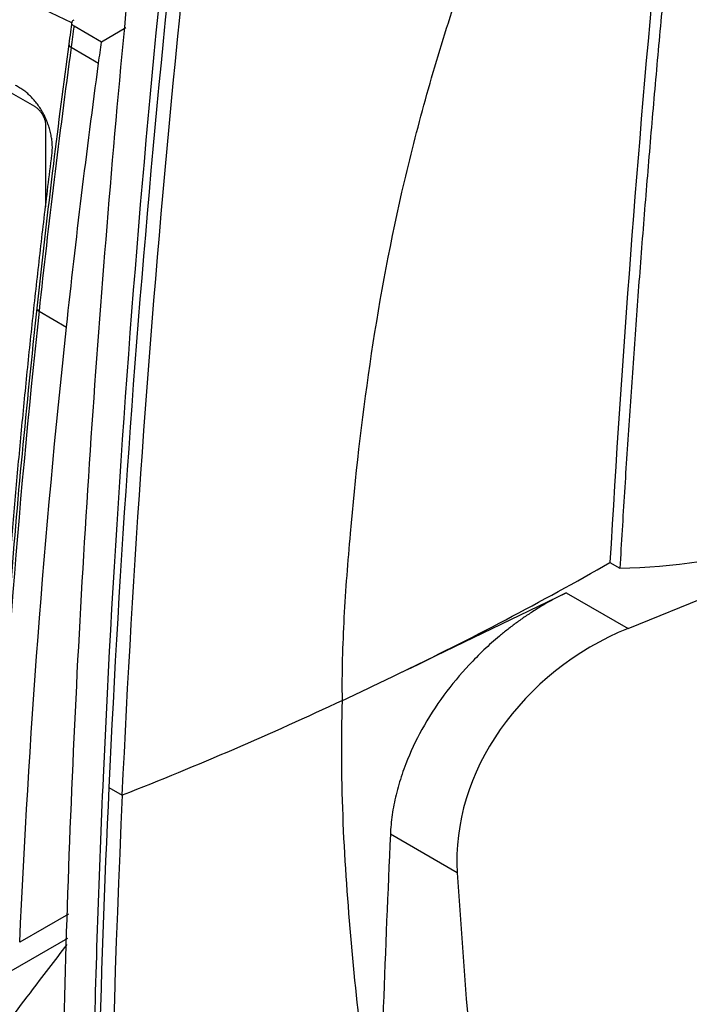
# Model space of a CAD drawing. Header units: millimetres. Extents: x -1263 to 1500, y -1080 to 1468.
# Tile 151 of 166: x 1099 to 1141, y 1004 to 1066. Entities that reach past the tile are written whole.
import ezdxf

# ---------------------------------------------------------------- set-up
doc = ezdxf.new("R2010")
doc.units = ezdxf.units.MM

msp = doc.modelspace()

# ---------------------------------------------------------------- linework, layer by layer
at = {"color": 7, "linetype": 'Continuous', "lineweight": 25}
for p, q in [((1099.756, 1060.819), (1089.277, 1066.869)), ((1103.964, 1064.892), (1102.232, 1065.892)), ((1105.511, 1065.785), (1103.964, 1064.892)), ((1102.05, 1064.563), (1103.783, 1063.563)), ((1100.463, 1054.499), (1100.463, 1059.595)), ((1100.028, 1047.908), (1101.76, 1046.908)), ((1137.18, 1027.887), (1156.845, 1035.895)), ((1136.041, 1032.045), (1136.667, 1031.684)), ((1133.28, 1030.139), (1137.18, 1027.887)), ((1104.43, 1017.852), (1105.278, 1017.362)), ((1126.411, 1012.457), (1122.187, 1014.896)), ((1101.821, 1008.327), (1098.241, 1006.261))]:
    msp.add_line(p, q, dxfattribs=at)
at = {"color": 250, "linetype": 'Continuous', "lineweight": 25}
msp.add_line((1101.876, 1009.856), (1098.806, 1008.083), dxfattribs=at)
at = {"color": 7, "linetype": 'Continuous', "lineweight": 25, "flags": 128}
for points in [[(1122.69, 1025.014), (1128.62, 1027.884), (1133.28, 1030.139)], [(1119.163, 1023.344), (1119.166, 1023.346), (1119.169, 1023.347)]]:
    msp.add_lwpolyline(points, dxfattribs=at)
at = {"color": 250, "linetype": 'Continuous', "lineweight": 25}
for centre, radius, start, end in [((1102.134, 1064.78), 0.232, 185.88295, 248.93638), ((1100.114, 1048.126), 0.235, 185.35871, 248.3914)]:
    msp.add_arc(centre, radius, start, end, dxfattribs=at)
at = {"color": 7, "linetype": 'Continuous', "lineweight": 25}
for centre, major_axis, start_param, end_param in [((1141.281, 1015.461), (13.274, 8.1), 1.37848, 2.731135), ((2315.984, 1252.822), (1061.907, 647.962), 2.731135, 2.757493)]:
    msp.add_ellipse(centre, major_axis=major_axis, ratio=0.834906, start_param=start_param, end_param=end_param, dxfattribs=at)
for points, knots in [([(1152.54, 1162.736), (1152.387, 1161.891), (1152.081, 1160.201), (1151.629, 1157.669), (1151.183, 1155.138), (1150.743, 1152.61), (1150.309, 1150.084), (1149.882, 1147.56), (1149.46, 1145.038), (1149.045, 1142.518), (1148.636, 1140.001), (1148.232, 1137.485), (1147.835, 1134.972), (1147.444, 1132.461), (1147.059, 1129.953), (1146.68, 1127.446), (1146.308, 1124.942), (1145.941, 1122.44), (1145.581, 1119.941), (1145.226, 1117.444), (1144.878, 1114.949), (1144.536, 1112.457), (1144.199, 1109.967), (1143.869, 1107.479), (1143.546, 1104.995), (1143.228, 1102.512), (1142.916, 1100.032), (1142.61, 1097.554), (1142.311, 1095.08), (1142.018, 1092.607), (1141.73, 1090.137), (1141.449, 1087.67), (1141.174, 1085.205), (1140.905, 1082.743), (1140.642, 1080.284), (1140.385, 1077.827), (1140.135, 1075.373), (1139.89, 1072.922), (1139.652, 1070.474), (1139.419, 1068.028), (1139.193, 1065.585), (1138.973, 1063.145), (1138.759, 1060.707), (1138.551, 1058.273), (1138.349, 1055.841), (1138.153, 1053.412), (1137.964, 1050.986), (1137.78, 1048.563), (1137.603, 1046.142), (1137.431, 1043.725), (1137.266, 1041.311), (1137.107, 1038.9), (1136.954, 1036.491), (1136.806, 1034.086), (1136.713, 1032.484), (1136.667, 1031.684)], [0, 0, 0, 0, 0.018935, 0.037868, 0.056798, 0.075725, 0.09465, 0.113572, 0.132491, 0.151408, 0.170323, 0.189235, 0.208144, 0.22705, 0.245954, 0.264856, 0.283755, 0.302651, 0.321545, 0.340436, 0.359324, 0.37821, 0.397094, 0.415975, 0.434853, 0.453728, 0.472601, 0.491472, 0.51034, 0.529205, 0.548068, 0.566928, 0.585785, 0.60464, 0.623493, 0.642343, 0.66119, 0.680035, 0.698877, 0.717716, 0.736553, 0.755387, 0.774219, 0.793048, 0.811875, 0.830699, 0.849521, 0.86834, 0.887156, 0.90597, 0.924781, 0.94359, 0.962396, 0.981199, 1, 1, 1, 1]), ([(1119.163, 1023.344), (1119.139, 1025.08), (1119.19, 1026.829), (1119.379, 1030.344), (1119.517, 1032.109), (1119.983, 1037.419), (1120.381, 1040.979), (1121.431, 1048.15), (1122.086, 1051.762), (1123.336, 1057.234), (1123.797, 1059.067), (1124.811, 1062.753), (1125.365, 1064.608), (1127.145, 1070.15), (1128.494, 1073.833), (1130.653, 1079.356), (1131.397, 1081.197), (1132.919, 1084.879), (1133.7, 1086.72), (1135.277, 1090.406), (1136.068, 1092.251), (1137.218, 1095.025), (1137.596, 1095.951), (1138.336, 1097.804), (1138.698, 1098.732), (1139.767, 1101.519), (1140.463, 1103.38), (1141.536, 1106.171), (1141.899, 1107.101), (1142.649, 1108.961), (1143.036, 1109.891), (1143.451, 1110.82)], [0, 0, 0, 0, 0.0625, 0.0625, 0.125, 0.125, 0.25, 0.25, 0.375, 0.375, 0.4375, 0.4375, 0.5, 0.5, 0.625, 0.625, 0.6875, 0.6875, 0.75, 0.75, 0.8125, 0.8125, 0.84375, 0.84375, 0.875, 0.875, 0.9375, 0.9375, 0.96875, 0.96875, 1, 1, 1, 1]), ([(1143.451, 1110.82), (1141.724, 1097.472), (1140.24, 1084.231), (1137.768, 1057.96), (1136.78, 1044.944), (1136.041, 1032.045)], [0, 0, 0, 0, 0.5, 0.5, 1, 1, 1, 1]), ([(1110.153, 1106.194), (1108.982, 1097.212), (1106.626, 1079.129), (1104.105, 1052.365), (1102.321, 1025.836), (1101.384, 999.736), (1101.2, 974.044), (1101.769, 957.331), (1102.053, 948.975)], [0, 0, 0, 0, 0.164852, 0.331882, 0.498911, 0.665941, 0.83297, 1, 1, 1, 1]), ([(1105.278, 1017.362), (1105.942, 1031.707), (1106.972, 1046.242), (1109.756, 1075.611), (1111.511, 1090.445), (1113.62, 1105.386)], [0, 0, 0, 0, 0.5, 0.5, 1, 1, 1, 1]), ([(1102.232, 1065.892), (1102.218, 1065.901), (1102.19, 1065.918), (1102.154, 1065.949), (1102.125, 1065.983), (1102.103, 1066.02), (1102.089, 1066.058), (1102.084, 1066.112), (1102.105, 1066.204), (1102.186, 1066.265), (1102.237, 1066.304)], [0, 0, 0, 0, 0.076842, 0.157093, 0.240337, 0.326022, 0.41348, 0.501958, 0.68259, 1, 1, 1, 1]), ([(1102.096, 1066.169), (1102.066, 1065.956), (1102.002, 1065.485), (1101.938, 1065.014), (1101.903, 1064.756)], [0, 0, 0, 0, 0.452478, 1, 1, 1, 1]), ([(1101.903, 1064.756), (1101.57, 1062.233), (1100.834, 1056.658), (1100.218, 1051.131), (1099.88, 1048.105)], [0, 0, 0, 0, 0.452487, 1, 1, 1, 1]), ([(1100.837, 1057.769), (1100.843, 1057.825), (1100.855, 1057.934), (1100.864, 1058.102), (1100.866, 1058.27), (1100.86, 1058.438), (1100.847, 1058.606), (1100.827, 1058.774), (1100.801, 1058.941), (1100.769, 1059.106), (1100.731, 1059.269), (1100.688, 1059.429), (1100.639, 1059.586), (1100.586, 1059.741), (1100.527, 1059.892), (1100.464, 1060.041), (1100.398, 1060.185), (1100.3, 1060.38), (1100.162, 1060.622), (1099.974, 1060.904), (1099.768, 1061.17), (1099.546, 1061.417), (1099.31, 1061.642), (1099.062, 1061.842), (1098.804, 1062.018), (1098.626, 1062.111), (1098.537, 1062.157)], [0, 0, 0, 0, 0.034357, 0.068119, 0.101384, 0.13425, 0.16687, 0.199207, 0.231174, 0.262687, 0.293684, 0.324222, 0.354375, 0.384213, 0.413808, 0.443084, 0.471944, 0.500297, 0.561708, 0.623542, 0.685855, 0.748095, 0.810468, 0.8734, 0.936557, 1, 1, 1, 1]), ([(1100.463, 1059.595), (1100.463, 1059.623), (1100.462, 1059.678), (1100.452, 1059.764), (1100.435, 1059.85), (1100.413, 1059.938), (1100.383, 1060.026), (1100.348, 1060.114), (1100.305, 1060.203), (1100.241, 1060.321), (1100.152, 1060.46), (1100.03, 1060.607), (1099.896, 1060.731), (1099.804, 1060.789), (1099.756, 1060.819)], [0, 0, 0, 0, 0.0646371, 0.1274362, 0.1889882, 0.2499204, 0.3108795, 0.3725109, 0.4354398, 0.5002534, 0.6275878, 0.7499181, 0.8723558, 1, 1, 1, 1]), ([(1098.198, 1032.06), (1098.251, 1032.712), (1098.355, 1034.017), (1098.522, 1035.978), (1098.695, 1037.943), (1098.876, 1039.911), (1099.064, 1041.882), (1099.259, 1043.856), (1099.462, 1045.834), (1099.673, 1047.815), (1099.89, 1049.799), (1100.116, 1051.786), (1100.348, 1053.777), (1100.588, 1055.771), (1100.754, 1057.103), (1100.837, 1057.769)], [0, 0, 0, 0, 0.076915, 0.153825, 0.230732, 0.307638, 0.384544, 0.461452, 0.538364, 0.615281, 0.692204, 0.769137, 0.846079, 0.923033, 1, 1, 1, 1]), ([(1099.88, 1048.105), (1099.245, 1041.969), (1098.371, 1033.528), (1097.892, 1025.271), (1097.761, 1023.015)], [0, 0, 0, 0, 0.726758, 1, 1, 1, 1]), ([(1133.28, 1030.139), (1133.165, 1030.083), (1132.937, 1029.971), (1132.599, 1029.794), (1132.268, 1029.613), (1131.943, 1029.427), (1131.626, 1029.237), (1131.314, 1029.044), (1131.01, 1028.847), (1130.713, 1028.648), (1130.423, 1028.446), (1130.139, 1028.241), (1129.863, 1028.035), (1129.594, 1027.827), (1129.332, 1027.617), (1128.482, 1026.918), (1127.151, 1025.657), (1125.496, 1023.664), (1124.143, 1021.554), (1123.345, 1019.854), (1122.922, 1018.689), (1122.717, 1018.038), (1122.545, 1017.394), (1122.406, 1016.755), (1122.299, 1016.126), (1122.223, 1015.505), (1122.199, 1015.098), (1122.187, 1014.896)], [0, 0, 0, 0, 0.019583, 0.038901, 0.057953, 0.076741, 0.095264, 0.113522, 0.131515, 0.149244, 0.166709, 0.183909, 0.200844, 0.217516, 0.233924, 0.250067, 0.378755, 0.499761, 0.627166, 0.74951, 0.785969, 0.822193, 0.858188, 0.89396, 0.929515, 0.96486, 1, 1, 1, 1]), ([(1121.386, 993.138), (1121.08, 995.604), (1120.784, 998.074), (1120.223, 1003.03), (1119.96, 1005.516), (1119.511, 1010.521), (1119.327, 1013.041), (1119.113, 1018.147), (1119.084, 1020.729), (1119.169, 1023.347)], [0, 0, 0, 0, 0.25, 0.25, 0.5, 0.5, 0.75, 0.75, 1, 1, 1, 1]), ([(1104.068, 1018.481), (1103.8, 1012.453), (1103.597, 1006.459), (1103.321, 994.541), (1103.247, 988.616), (1103.221, 970.956), (1103.462, 959.332), (1103.962, 947.871)], [0, 0, 0, 0, 0.25, 0.25, 0.5, 0.5, 1, 1, 1, 1]), ([(1105.278, 1017.362), (1104.367, 997.669), (1104.141, 978.322), (1104.713, 955.317), (1104.843, 951.325), (1105.035, 946.607), (1105.066, 945.867), (1105.098, 945.128)], [0.7060925, 0.7060925, 0.7060925, 0.7060925, 0.9411624, 0.9411624, 0.9907634, 0.9907634, 1, 1, 1, 1]), ([(1096.231, 1000.599), (1097.306, 1002.028), (1099.136, 1004.46), (1101.027, 1006.926), (1101.807, 1007.942)], [0, 0, 0, 0, 0.5878888, 1, 1, 1, 1])]:
    msp.add_open_spline(points, degree=3, knots=knots, dxfattribs=at)
for points in [[(1112.084, 1105.274), (1108.002, 1075.745), (1105.323, 1046.746), (1104.068, 1018.481)], [(1112.621, 1104.809), (1110.547, 1090.001), (1107.109, 1060.701), (1105.086, 1032.03), (1104.43, 1017.852)], [(1102.232, 1065.892), (1102.171, 1065.449), (1102.11, 1065.006), (1102.05, 1064.563)], [(1102.05, 1064.563), (1101.296, 1058.98), (1100.622, 1053.427), (1100.028, 1047.908)], [(1103.783, 1063.563), (1103.843, 1064.006), (1103.903, 1064.449), (1103.964, 1064.892)], [(1101.76, 1046.908), (1102.355, 1052.427), (1103.028, 1057.98), (1103.783, 1063.563)], [(1100.028, 1047.908), (1098.66, 1035.22), (1097.711, 1022.711), (1097.134, 1010.394)], [(1098.806, 1008.083), (1099.376, 1020.823), (1100.344, 1033.77), (1101.76, 1046.908)], [(1136.667, 1031.684), (1143.361, 1031.869), (1150.059, 1033.592), (1155.673, 1036.572)], [(1122.69, 1025.014), (1127.268, 1027.229), (1131.723, 1029.575), (1136.041, 1032.045)], [(1119.169, 1023.347), (1120.35, 1023.894), (1121.524, 1024.45), (1122.69, 1025.014)], [(1119.163, 1023.344), (1114.648, 1021.215), (1110.018, 1019.22), (1105.278, 1017.362)], [(1104.43, 1017.852), (1103.286, 993.147), (1103.229, 969.006), (1104.25, 945.618)], [(1122.187, 1014.896), (1121.863, 1007.602), (1121.598, 1000.349), (1121.387, 993.139)]]:
    msp.add_open_spline(points, degree=3, dxfattribs=at)
at = {"color": 250, "linetype": 'Continuous', "lineweight": 25}
msp.add_open_spline([(1102.086, 1066.098), (1097.42, 1068.375), (1087.755, 1073.09), (1075.021, 1080.274), (1063.491, 1087.353), (1056.883, 1091.903), (1053.578, 1094.177)], degree=3, knots=[0, 0, 0, 0, 0.266295, 0.551616, 0.775808, 1, 1, 1, 1], dxfattribs=at)

doc.saveas('drawing.dxf')
